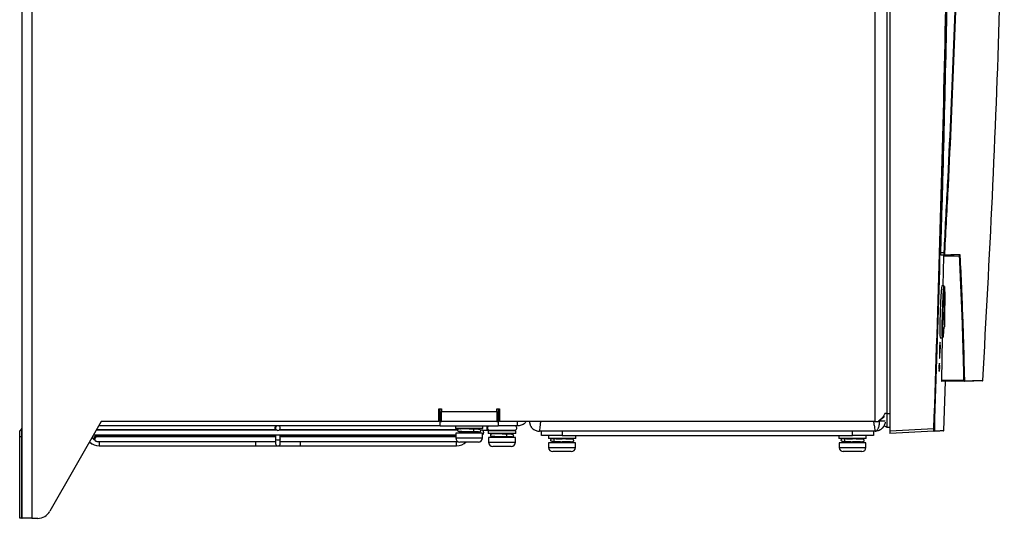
# Model space of a CAD drawing. Header units: millimetres. Extents: x 196 to 867, y -245 to 1107.
# Tile 32 of 79: x 367 to 486, y 218 to 278. Entities that reach past the tile are written whole.
import ezdxf

# ---------------------------------------------------------------- set-up
doc = ezdxf.new("R2010")
doc.units = ezdxf.units.MM

msp = doc.modelspace()

# ---------------------------------------------------------------- linework, layer by layer
at = {"color": 7, "linetype": 'Continuous', "lineweight": 25}
for p, q in [((367.28, 217.86), (367.28, 644.52)), ((368.48, 644.52), (368.48, 217.86)), ((470.08, 229.52), (470.08, 632.86)), ((471.83, 369.39), (471.83, 228.39)), ((471.47, 366.81), (471.47, 230.48)), ((477.98, 249.89), (478.38, 249.9)), ((478.43, 249.57), (477.99, 249.56)), ((478.28, 245.85), (478.33, 249.4)), ((478.32, 249.57), (478.53, 249.57)), ((480.24, 249.44), (478.33, 249.4)), ((478.39, 245.85), (478.11, 245.85)), ((478.41, 244.53), (478.41, 240.92)), ((477.92, 239.6), (478.2, 239.6)), ((478.12, 234.5), (478.2, 239.6)), ((477.84, 238.29), (477.81, 237.16)), ((477.84, 238.29), (477.86, 238.29)), ((477.86, 237.16), (477.9, 238.29)), ((477.75, 236.31), (477.73, 235.81)), ((477.79, 236.31), (477.75, 236.31)), ((477.82, 236.31), (477.79, 236.31)), ((477.81, 237.16), (477.86, 237.16)), ((477.87, 236.31), (477.82, 236.31)), ((477.85, 235.81), (477.87, 236.31)), ((477.73, 235.81), (477.78, 235.81)), ((477.81, 235.81), (477.73, 235.81)), ((477.81, 235.81), (477.85, 235.81)), ((478.12, 234.5), (480.77, 234.54)), ((480.79, 234.38), (478.12, 234.34)), ((478.34, 228.45), (478.54, 234.34)), ((417.48, 231.06), (417.81, 231.06)), ((417.48, 229.52), (417.48, 231.06)), ((417.65, 230.36), (417.65, 231.06)), ((417.65, 228.99), (417.65, 230.36)), ((417.81, 230.34), (417.65, 230.34)), ((417.81, 231.06), (417.81, 230.72)), ((417.81, 230.72), (424.48, 230.72)), ((417.81, 229.52), (417.81, 230.72)), ((424.48, 231.06), (424.81, 231.06)), ((424.48, 230.72), (424.48, 231.06)), ((424.48, 230.72), (424.48, 229.52)), ((424.65, 230.34), (424.48, 230.34)), ((424.65, 231.06), (424.65, 230.36)), ((424.65, 230.36), (424.65, 228.99)), ((424.81, 231.06), (424.81, 229.52)), ((376.81, 229.52), (370.63, 218.7)), ((417.65, 228.99), (376.51, 228.99)), ((417.48, 229.52), (376.81, 229.52)), ((417.65, 229.52), (417.81, 229.52)), ((417.65, 228.99), (424.65, 228.99)), ((424.48, 229.52), (417.81, 229.52)), ((419.5, 228.99), (419.5, 228.66)), ((422.8, 228.66), (422.8, 228.99)), ((424.48, 229.52), (424.65, 229.52)), ((426.96, 228.99), (424.65, 228.99)), ((470.08, 229.52), (424.81, 229.52)), ((470.08, 229.52), (470.42, 229.52)), ((470.61, 229.59), (470.49, 229.59)), ((470.75, 229.6), (470.51, 229.6)), ((470.61, 229.56), (470.61, 229.59)), ((470.61, 229.59), (470.75, 229.59)), ((471.28, 229.56), (470.61, 229.56)), ((470.75, 229.59), (470.75, 229.83)), ((367.24, 228.66), (367, 228.41)), ((367, 227.69), (367, 228.41)), ((367.24, 227.69), (367.24, 228.66)), ((375.9, 227.92), (419.53, 227.92)), ((398.02, 228.49), (376.22, 228.49)), ((397.83, 228.53), (376.25, 228.53)), ((397.74, 228.78), (397.74, 228.53)), ((397.74, 227.92), (397.74, 227.69)), ((397.83, 228.74), (397.83, 228.49)), ((397.83, 227.92), (397.83, 227.44)), ((419.8, 228.49), (398.3, 228.49)), ((398.4, 228.49), (398.4, 228.74)), ((419.81, 228.53), (398.4, 228.53)), ((398.4, 227.44), (398.4, 227.92)), ((422.8, 228.66), (419.5, 228.66)), ((419.53, 228.12), (419.53, 227.55)), ((422.76, 228.12), (419.53, 228.12)), ((420.27, 228.3), (420.27, 228.12)), ((420.91, 228.29), (421.15, 228.28)), ((421.54, 228.27), (421.17, 228.28)), ((421.62, 228.61), (421.18, 228.61)), ((422.02, 228.59), (422.02, 228.66)), ((422.02, 228.12), (422.02, 228.26)), ((422.65, 228.49), (422.59, 228.49)), ((422.76, 227.55), (422.76, 228.12)), ((422.78, 228.46), (423.31, 228.46)), ((423.31, 228.46), (423.64, 228.46)), ((423.45, 228.39), (423.45, 228.06)), ((423.46, 228.39), (423.45, 228.39)), ((423.46, 228.06), (423.45, 228.06)), ((423.46, 228.39), (423.46, 228.06)), ((426.76, 228.39), (423.46, 228.39)), ((426.76, 228.06), (423.46, 228.06)), ((423.64, 228.46), (426.61, 228.46)), ((424.23, 228.46), (424.23, 228.39)), ((424.24, 228.46), (424.24, 228.39)), ((425.59, 228.01), (425.14, 228.01)), ((425.99, 228.39), (425.99, 228.46)), ((425.99, 227.99), (425.99, 228.06)), ((426.76, 228.06), (426.76, 228.39)), ((470.08, 228.36), (429.61, 228.36)), ((429.85, 227.82), (429.85, 228.36)), ((432.35, 227.82), (429.85, 227.82)), ((430.7, 227.82), (430.7, 227.49)), ((432.35, 228.36), (432.35, 227.82)), ((432.35, 227.82), (467.35, 227.82)), ((434, 227.49), (434, 227.82)), ((465.7, 227.82), (465.7, 227.49)), ((467.35, 227.82), (467.35, 228.36)), ((469.85, 227.82), (467.35, 227.82)), ((469, 227.49), (469, 227.82)), ((469.85, 228.36), (469.85, 227.82)), ((471.47, 228.85), (471.83, 228.83)), ((471.83, 228.39), (477.15, 228.67)), ((477.15, 228.34), (471.83, 228.06)), ((367.24, 227.69), (367, 227.69)), ((367, 217.86), (367, 227.69)), ((367.28, 227.69), (367.24, 227.69)), ((367.24, 217.86), (367.24, 227.69)), ((375.72, 227.61), (375.72, 227.61)), ((397.74, 227.73), (376.21, 227.73)), ((397.83, 227.69), (376.31, 227.69)), ((376.31, 227.12), (397.83, 227.12)), ((376.59, 226.59), (395.39, 226.59)), ((397.83, 227.44), (397.83, 226.87)), ((419.53, 227.73), (398.4, 227.73)), ((419.53, 227.69), (398.4, 227.69)), ((398.4, 226.87), (398.4, 227.44)), ((398.4, 227.12), (419.77, 227.12)), ((400.84, 226.59), (419.64, 226.59)), ((422.18, 227.05), (420.03, 227.05)), ((422.26, 227.05), (422.18, 227.05)), ((423.49, 227.59), (423.49, 227.02)), ((423.5, 227.59), (423.49, 227.59)), ((423.5, 227.59), (423.5, 227.02)), ((426.73, 227.59), (423.5, 227.59)), ((424.23, 227.7), (424.23, 227.59)), ((424.24, 227.7), (424.24, 227.59)), ((424.87, 227.69), (425.11, 227.68)), ((425.51, 227.67), (425.13, 227.68)), ((425.99, 227.59), (425.99, 227.66)), ((426.73, 227.02), (426.73, 227.59)), ((434, 227.49), (430.7, 227.49)), ((430.73, 226.95), (430.73, 226.39)), ((433.96, 226.95), (430.73, 226.95)), ((431.47, 227.11), (431.47, 226.95)), ((432.35, 227.09), (432.35, 227.09)), ((433.22, 227.41), (433.22, 227.49)), ((433.22, 226.95), (433.22, 227.07)), ((433.96, 226.39), (433.96, 226.95)), ((469, 227.49), (465.7, 227.49)), ((465.73, 226.95), (465.73, 226.39)), ((468.96, 226.95), (465.73, 226.95)), ((466.47, 227.11), (466.47, 226.95)), ((467.35, 227.09), (467.35, 227.09)), ((468.22, 227.41), (468.22, 227.49)), ((468.22, 226.95), (468.22, 227.07)), ((468.96, 226.39), (468.96, 226.95)), ((424, 226.52), (423.99, 226.52)), ((426.15, 226.52), (424, 226.52)), ((426.23, 226.52), (426.15, 226.52)), ((432.35, 225.89), (431.23, 225.89)), ((433.46, 225.89), (432.35, 225.89)), ((467.35, 225.89), (466.23, 225.89)), ((468.46, 225.89), (467.35, 225.89)), ((367.24, 217.86), (367, 217.86)), ((367.24, 217.86), (367.28, 217.86)), ((368.48, 217.86), (367.28, 217.86)), ((368.48, 217.86), (369.18, 217.86))]:
    msp.add_line(p, q, dxfattribs=at)
at = {"color": 8, "linetype": 'Continuous', "lineweight": 25}
for p, q in [((417.65, 230.36), (417.48, 230.36)), ((424.81, 230.36), (424.65, 230.36)), ((471.47, 230.48), (471.83, 230.48)), ((423.31, 228.46), (423.31, 228.99)), ((426.96, 228.99), (426.96, 229.52)), ((470.46, 229.56), (470.61, 229.56)), ((422.36, 228.56), (422.36, 228.66)), ((375.72, 227.61), (375.72, 227.6)), ((376.59, 227.12), (376.59, 226.87)), ((376.59, 226.87), (376.59, 226.59)), ((419.53, 227.55), (422.64, 227.55)), ((419.64, 226.59), (419.64, 227.12)), ((422.64, 227.55), (422.76, 227.55)), ((423.49, 227.02), (423.5, 227.02)), ((423.5, 227.02), (426.61, 227.02)), ((426.61, 227.02), (426.73, 227.02)), ((430.73, 226.39), (432.35, 226.39)), ((432.35, 226.39), (433.96, 226.39)), ((465.73, 226.39), (467.35, 226.39)), ((467.35, 226.39), (468.96, 226.39))]:
    msp.add_line(p, q, dxfattribs=at)
at = {"color": 7, "linetype": 'Continuous', "lineweight": 25, "flags": 128}
for points in [[(478.41, 241.75), (478.44, 242.4), (478.46, 243.04), (478.48, 244.04), (478.49, 244.88), (478.48, 245.49), (478.45, 245.78), (478.42, 245.73), (478.37, 245.33), (478.32, 244.65), (478.27, 243.74), (478.24, 242.73), (478.24, 242.73)], [(471.27, 229.44), (471.26, 229.35), (471.17, 229.04), (471.13, 228.97), (470.93, 228.71), (470.93, 228.71), (470.93, 228.71)]]:
    msp.add_lwpolyline(points, dxfattribs=at)
at = {"color": 8, "linetype": 'Continuous', "lineweight": 25, "flags": 128}
msp.add_lwpolyline([(398.4, 227.44), (398.38, 227.38), (398.31, 227.32), (398.22, 227.29), (398.11, 227.28), (398.01, 227.29), (397.91, 227.32), (397.85, 227.38), (397.83, 227.44)], dxfattribs=at)
at = {"color": 7, "linetype": 'Continuous', "lineweight": 25}
for centre, radius, start, end in [((477.32, 230.23), 19.7, 86.7787, 86.9184), ((478.43, 249.62), 0.0494, 271.5783, 357.6665), ((480.19, 249.65), 0.0496, 271.3824, 357.4976), ((480.24, 249.49), 0.0529, 265.2185, 326.1457), ((478.15, 244.53), 0.267, 0, 32.9233), ((478.15, 240.92), 0.267, 292.7071, 0), ((480.78, 234.59), 0.0506, 263.1795, 327.2078), ((480.79, 234.43), 0.0497, 271.229, 356.8608), ((482.99, 234.47), 0.05, 271, 355.4175), ((398.02, 228.78), 0.283, 131.1937, 228.276), ((398.11, 228.74), 0.283, 118.0725, 61.9275), ((426.61, 228.74), 0.283, 270, 61.9275), ((367.15, 228.75), 0.133, 315, 0), ((422.65, 228.21), 0.283, 294.3157, 62.2458), ((476.92, 221.66), 7.01, 87.6981, 88.085), ((477.15, 228.39), 0.05, 273.0224, 358.0305), ((478.29, 228.45), 0.05, 273, 357.1899), ((376.5, 228.26), 1.64, 227.9637, 250.5593), ((376.59, 228.23), 1.64, 224.3337, 270), ((376.59, 228.23), 1.07, 215.5352, 239.2096), ((376.21, 227.44), 0.283, 90, 192.932), ((376.31, 227.41), 0.283, 90, 200.6249), ((398.11, 226.87), 0.283, 180, 0), ((420.03, 227.55), 0.5, 180, 270), ((419.64, 228.23), 1.64, 270, 314.1092), ((422.26, 227.55), 0.5, 270, 0), ((423.99, 227.02), 0.5, 180, 270), ((424, 227.02), 0.5, 180, 270), ((426.23, 227.02), 0.5, 270, 0), ((433.17, 227.36), 0.163, 14.9421, 52.2269), ((468.17, 227.36), 0.163, 14.9421, 52.2269), ((431.23, 226.39), 0.5, 180, 270), ((433.46, 226.39), 0.5, 270, 0), ((466.23, 226.39), 0.5, 180, 270), ((468.46, 226.39), 0.5, 270, 0), ((369.18, 219.52), 1.67, 270, 330.2551)]:
    msp.add_arc(centre, radius, start, end, dxfattribs=at)
at = {"color": 8, "linetype": 'Continuous', "lineweight": 25}
msp.add_arc((423.64, 228.74), 0.284, 118.5308, 269.0919, dxfattribs=at)
at = {"color": 7, "linetype": 'Continuous', "lineweight": 25}
for points, knots in [([(477.15, 228.67), (477.4, 236.17), (477.9, 251.17), (478.48, 273.68), (478.94, 296.18), (479.27, 319.64), (479.47, 344.04), (479.47, 360.94), (479.47, 369.39)], [0, 0, 0, 0, 0.159941, 0.319882, 0.479846, 0.639809, 0.819901, 1, 1, 1, 1]), ([(479.52, 369.39), (479.52, 360.94), (479.52, 344.04), (479.37, 326.32), (479.22, 313.76), (479, 296.47), (478.44, 267.28), (477.61, 241.39), (477.2, 228.67)], [0, 0, 0, 0, 0.180095, 0.360191, 0.377735, 0.447914, 0.728634, 1, 1, 1, 1]), ([(477.98, 249.89), (478.06, 252.46), (478.44, 265.72), (478.84, 282.88), (479.08, 297.47), (479.14, 301.35)], [0, 0, 0, 0, 0.149497, 0.773416, 1, 1, 1, 1]), ([(478.38, 249.9), (478.52, 252.57), (478.95, 260.59), (479.54, 273.96), (480.06, 288.44), (480.29, 297.57), (480.39, 301.35)], [0, 0, 0, 0, 0.155916, 0.467751, 0.779614, 1, 1, 1, 1]), ([(480.44, 301.35), (480.34, 297.57), (480.11, 288.44), (479.59, 273.96), (479, 260.59), (478.57, 252.57), (478.43, 249.9)], [0, 0, 0, 0, 0.220386, 0.532221, 0.844084, 1, 1, 1, 1]), ([(483.04, 234.47), (483.44, 241.84), (484.26, 256.74), (485.12, 279.03), (485.46, 293.96), (485.63, 301.35)], [0, 0, 0, 0, 0.3309485, 0.6685225, 1, 1, 1, 1]), ([(477.99, 249.56), (477.98, 249.56), (477.98, 249.57), (477.98, 249.63), (477.98, 249.71), (477.98, 249.81), (477.98, 249.87), (477.98, 249.89)], [0, 0, 0, 0, 0.21466, 0.429337, 0.64364, 0.857693, 1, 1, 1, 1]), ([(478.33, 249.4), (478.33, 249.43), (478.33, 249.49), (478.32, 249.55), (478.32, 249.56), (478.32, 249.57)], [0, 0, 0, 0, 0.327738, 0.655476, 1, 1, 1, 1]), ([(478.43, 249.57), (478.42, 249.57), (478.41, 249.58), (478.39, 249.64), (478.38, 249.72), (478.38, 249.82), (478.38, 249.88), (478.38, 249.9)], [0, 0, 0, 0, 0.219077, 0.438857, 0.65476, 0.865286, 1, 1, 1, 1]), ([(478.43, 249.9), (478.43, 249.88), (478.43, 249.83), (478.43, 249.75), (478.44, 249.67), (478.46, 249.62), (478.47, 249.62), (478.48, 249.61)], [0, 0, 0, 0, 0.134406, 0.3444015, 0.5600417, 0.780101, 1, 1, 1, 1]), ([(480.19, 249.6), (479.92, 249.59), (479.38, 249.58), (478.74, 249.57), (478.43, 249.57)], [0, 0, 0, 0, 0.499908, 1, 1, 1, 1]), ([(478.48, 249.61), (478.79, 249.62), (479.42, 249.63), (479.97, 249.64), (480.24, 249.65)], [0, 0, 0, 0, 0.5000931, 1, 1, 1, 1]), ([(480.24, 249.44), (480.23, 249.47), (480.23, 249.53), (480.21, 249.59), (480.2, 249.59), (480.19, 249.6)], [0, 0, 0, 0, 0.335608, 0.66757, 1, 1, 1, 1]), ([(480.24, 249.65), (480.25, 249.64), (480.26, 249.63), (480.28, 249.57), (480.28, 249.5), (480.29, 249.46)], [0, 0, 0, 0, 0.33182, 0.663805, 1, 1, 1, 1]), ([(480.77, 234.54), (480.71, 237.02), (480.59, 241.99), (480.35, 246.96), (480.24, 249.44)], [0, 0, 0, 0, 0.49977, 1, 1, 1, 1]), ([(480.29, 249.46), (480.4, 246.98), (480.55, 243.75), (480.72, 238.78), (480.78, 236.3), (480.82, 234.57)], [0, 0, 0, 0, 0.500229, 0.651336, 1, 1, 1, 1]), ([(478.11, 245.85), (478.11, 245.85), (478.1, 245.91), (478.07, 245.7), (478.02, 245.2), (477.97, 244.39), (477.93, 243.52), (477.91, 242.95), (477.9, 242.73)], [0, 0, 0, 0, 0.0059187, 0.2204503, 0.4352244, 0.650177, 0.865158, 1, 1, 1, 1]), ([(478.19, 242.73), (478.2, 243.08), (478.22, 243.78), (478.27, 244.72), (478.32, 245.42), (478.36, 245.81), (478.38, 245.81), (478.39, 245.81)], [0, 0, 0, 0, 0.214865, 0.429524, 0.644536, 0.859637, 1, 1, 1, 1]), ([(478.33, 244.13), (478.34, 244.31), (478.36, 244.68), (478.4, 244.97), (478.43, 245.02), (478.45, 244.81), (478.45, 244.36), (478.45, 243.74), (478.44, 243.06), (478.42, 242.61), (478.41, 242.43)], [0, 0, 0, 0, 0.127773, 0.257278, 0.386819, 0.516048, 0.645513, 0.774807, 0.904467, 1, 1, 1, 1]), ([(478.4, 244.62), (478.4, 244.66), (478.39, 244.77), (478.39, 244.8), (478.39, 244.83)], [0, 0, 0, 0, 0.345357, 1, 1, 1, 1]), ([(478.25, 240.59), (478.25, 240.7), (478.24, 240.92), (478.24, 241.51), (478.25, 242.23), (478.27, 243), (478.3, 243.66), (478.32, 244), (478.33, 244.13)], [0, 0, 0, 0, 0.177577, 0.35516, 0.53276, 0.710382, 0.888255, 1, 1, 1, 1]), ([(477.9, 242.73), (477.89, 242.37), (477.87, 241.67), (477.86, 240.74), (477.87, 240.04), (477.89, 239.64), (477.91, 239.64), (477.92, 239.64)], [0, 0, 0, 0, 0.214599, 0.429204, 0.643694, 0.85817, 1, 1, 1, 1]), ([(478.2, 239.64), (478.19, 239.64), (478.17, 239.64), (478.15, 240.04), (478.15, 240.74), (478.16, 241.68), (478.18, 242.38), (478.19, 242.73)], [0, 0, 0, 0, 0.142004, 0.3567765, 0.5713315, 0.7857464, 1, 1, 1, 1]), ([(478.24, 242.73), (478.23, 242.38), (478.21, 241.69), (478.2, 240.77), (478.2, 240.07), (478.23, 239.67), (478.26, 239.61), (478.31, 239.92), (478.34, 240.34), (478.36, 240.7), (478.37, 240.78)], [0, 0, 0, 0, 0.1374684, 0.27504, 0.4127023, 0.5505063, 0.6884416, 0.8264446, 0.9644257, 1, 1, 1, 1]), ([(478.32, 240.72), (478.31, 240.68), (478.3, 240.5), (478.27, 240.42), (478.26, 240.53), (478.25, 240.59)], [0, 0, 0, 0, 0.1560481, 0.5780135, 1, 1, 1, 1]), ([(478.25, 240.63), (478.25, 240.63), (478.26, 240.63), (478.26, 240.66), (478.26, 240.68)], [0, 0, 0, 0, 0.3946812, 1, 1, 1, 1]), ([(477.9, 238.29), (477.9, 238.38), (477.91, 238.56), (477.91, 238.81), (477.91, 238.99), (477.9, 239.1), (477.9, 239.11), (477.88, 239.03), (477.87, 238.87), (477.86, 238.65), (477.85, 238.44), (477.84, 238.32), (477.84, 238.29)], [0, 0, 0, 0, 0.107274, 0.214551, 0.321764, 0.428957, 0.536207, 0.643569, 0.751049, 0.858598, 0.966139, 1, 1, 1, 1]), ([(477.86, 238.29), (477.86, 238.34), (477.86, 238.42), (477.87, 238.52), (477.87, 238.6), (477.88, 238.67), (477.88, 238.71), (477.89, 238.73), (477.89, 238.72), (477.89, 238.69), (477.89, 238.61), (477.89, 238.49), (477.89, 238.38), (477.89, 238.32), (477.89, 238.29)], [0, 0, 0, 0, 0.107086, 0.17422, 0.250272, 0.329709, 0.397922, 0.500269, 0.565709, 0.629266, 0.750197, 0.871663, 0.93504, 1, 1, 1, 1]), ([(477.82, 236.31), (477.82, 236.36), (477.82, 236.45), (477.82, 236.53), (477.82, 236.57), (477.81, 236.55), (477.8, 236.47), (477.8, 236.38), (477.79, 236.32), (477.79, 236.31)], [0, 0, 0, 0, 0.160785, 0.32157, 0.482383, 0.643336, 0.804473, 0.965759, 1, 1, 1, 1]), ([(477.78, 235.81), (477.78, 235.76), (477.77, 235.67), (477.78, 235.59), (477.78, 235.55), (477.78, 235.56), (477.78, 235.56)], [0, 0, 0, 0, 0.321827, 0.643653, 0.965542, 1, 1, 1, 1]), ([(477.79, 235.58), (477.79, 235.6), (477.8, 235.65), (477.8, 235.74), (477.81, 235.8), (477.81, 235.81)], [0, 0, 0, 0, 0.451807, 0.904019, 1, 1, 1, 1]), ([(478.12, 234.34), (478.12, 234.34), (478.12, 234.35), (478.12, 234.4), (478.12, 234.46), (478.12, 234.5)], [0, 0, 0, 0, 0.328021, 0.656053, 1, 1, 1, 1]), ([(480.79, 234.38), (480.79, 234.39), (480.78, 234.39), (480.77, 234.45), (480.77, 234.51), (480.77, 234.54)], [0, 0, 0, 0, 0.329389, 0.6593, 1, 1, 1, 1]), ([(482.99, 234.42), (482.96, 234.42), (482.92, 234.42), (482.49, 234.41), (481.83, 234.4), (481.14, 234.39), (480.79, 234.38)], [0, 0, 0, 0, 0.24281, 0.494453, 0.747227, 1, 1, 1, 1]), ([(480.82, 234.57), (480.82, 234.54), (480.82, 234.49), (480.83, 234.44), (480.84, 234.43), (480.84, 234.43)], [0, 0, 0, 0, 0.340349, 0.670232, 1, 1, 1, 1]), ([(480.84, 234.43), (481.19, 234.43), (481.87, 234.45), (482.54, 234.46), (482.96, 234.47), (483.01, 234.47), (483.03, 234.47)], [0, 0, 0, 0, 0.2516399, 0.5032808, 0.7560584, 1, 1, 1, 1]), ([(483.04, 234.47), (483.04, 234.47), (483.04, 234.47), (483.04, 234.47), (483.03, 234.47)], [0, 0, 0, 0, 0.2, 1, 1, 1, 1]), ([(470.42, 229.52), (470.54, 229.62), (470.78, 229.82), (471.05, 230.12), (471.2, 230.34), (471.23, 230.45), (471.23, 230.47)], [0, 0, 0, 0, 0.318418, 0.636837, 0.955255, 1, 1, 1, 1]), ([(470.75, 229.83), (470.81, 229.85), (470.94, 229.89), (471.1, 230.01), (471.16, 230.12), (471.2, 230.17)], [0, 0, 0, 0, 0.301558, 0.600729, 1, 1, 1, 1]), ([(428.03, 229.52), (427.98, 229.46), (427.81, 229.24), (427.44, 229.05), (427.12, 228.99), (426.97, 228.99), (426.96, 228.99)], [0, 0, 0, 0, 0.163134, 0.598397, 0.99738, 1, 1, 1, 1]), ([(428.41, 229.56), (428.41, 229.46), (428.43, 229.37), (428.46, 229.23), (428.47, 229.19), (428.5, 229.1), (428.52, 229.06), (428.56, 228.98), (428.58, 228.94), (428.63, 228.87), (428.65, 228.84), (428.73, 228.75), (428.78, 228.69), (428.96, 228.54), (429.08, 228.47), (429.28, 228.4), (429.35, 228.39), (429.45, 228.37), (429.48, 228.36), (429.55, 228.36), (429.58, 228.36), (429.61, 228.36)], [0, 0, 0, 0, 0.125, 0.125, 0.1875, 0.1875, 0.25, 0.25, 0.3125, 0.3125, 0.375, 0.375, 0.5, 0.5, 0.75, 0.75, 0.875, 0.875, 0.9375, 0.9375, 1, 1, 1, 1]), ([(470.08, 228.36), (470.15, 228.36), (470.21, 228.38), (470.31, 228.47), (470.34, 228.5), (470.4, 228.59), (470.42, 228.63), (470.47, 228.74), (470.5, 228.8), (470.54, 228.93), (470.56, 229), (470.58, 229.15), (470.6, 229.23), (470.61, 229.39), (470.61, 229.47), (470.61, 229.56)], [0, 0, 0, 0, 0.25, 0.25, 0.375, 0.375, 0.5, 0.5, 0.625, 0.625, 0.75, 0.75, 0.875, 0.875, 1, 1, 1, 1]), ([(471.47, 228.85), (471.45, 228.85), (471.4, 228.86), (471.29, 228.92), (471.22, 228.99), (471.16, 229.04)], [0, 0, 0, 0, 0.165204, 0.436186, 1, 1, 1, 1]), ([(419.95, 228.63), (419.9, 228.62), (419.83, 228.62), (419.78, 228.58), (419.74, 228.49), (419.75, 228.43), (419.79, 228.37), (419.88, 228.34), (420.1, 228.31), (420.44, 228.3), (420.74, 228.29), (420.87, 228.29), (420.91, 228.29)], [0, 0, 0, 0, 0.1108495, 0.1711139, 0.2122195, 0.2566339, 0.3071291, 0.4312926, 0.604318, 0.8279538, 0.9589094, 1, 1, 1, 1]), ([(420.91, 228.29), (420.83, 228.29), (420.6, 228.29), (420.25, 228.3), (419.98, 228.31), (419.89, 228.32), (419.94, 228.32), (420.02, 228.32), (420.02, 228.32)], [0, 0, 0, 0, 0.111633, 0.326588, 0.548422, 0.770255, 0.985211, 1, 1, 1, 1]), ([(420.3, 228.64), (420.26, 228.64), (420.19, 228.64), (420.15, 228.65), (420.16, 228.64), (420.16, 228.64)], [0, 0, 0, 0, 0.488276, 0.992142, 1, 1, 1, 1]), ([(421.15, 228.62), (421.07, 228.62), (420.92, 228.62), (420.7, 228.62), (420.51, 228.63), (420.37, 228.63), (420.31, 228.64), (420.3, 228.64)], [0, 0, 0, 0, 0.216171, 0.440879, 0.664436, 0.87361, 1, 1, 1, 1]), ([(422.07, 228.26), (422.01, 228.26), (421.89, 228.27), (421.66, 228.27), (421.54, 228.27)], [0, 0, 0, 0, 0.465781, 1, 1, 1, 1]), ([(421.62, 228.61), (421.63, 228.61), (421.63, 228.61), (421.65, 228.6), (421.65, 228.59), (421.67, 228.56), (421.67, 228.54), (421.68, 228.5), (421.68, 228.47), (421.68, 228.41), (421.68, 228.39), (421.67, 228.34), (421.67, 228.32), (421.65, 228.29), (421.65, 228.29), (421.63, 228.28), (421.63, 228.27), (421.62, 228.27)], [0, 0, 0, 0, 0.125, 0.125, 0.25, 0.25, 0.375, 0.375, 0.5, 0.5, 0.625, 0.625, 0.75, 0.75, 0.875, 0.875, 1, 1, 1, 1]), ([(422.14, 228.24), (422.2, 228.24), (422.33, 228.24), (422.41, 228.25), (422.47, 228.27), (422.49, 228.29), (422.51, 228.31), (422.52, 228.33), (422.54, 228.35), (422.55, 228.38), (422.55, 228.42), (422.54, 228.46), (422.53, 228.48), (422.53, 228.49), (422.52, 228.51), (422.47, 228.57), (422.37, 228.57), (422.13, 228.59), (421.88, 228.6), (421.72, 228.6), (421.63, 228.61)], [0, 0, 0, 0, 0.127296, 0.253799, 0.300293, 0.310649, 0.321089, 0.332175, 0.344435, 0.35824, 0.372367, 0.392747, 0.399091, 0.40225, 0.405855, 0.426287, 0.622291, 0.78883, 0.888956, 1, 1, 1, 1]), ([(422.07, 228.26), (422.1, 228.26), (422.14, 228.25), (422.14, 228.25), (422.13, 228.26)], [0, 0, 0, 0, 0.609396, 1, 1, 1, 1]), ([(422.78, 228.46), (422.78, 228.46), (422.78, 228.46), (422.77, 228.46), (422.75, 228.47), (422.72, 228.48), (422.68, 228.49), (422.65, 228.49), (422.64, 228.49)], [0, 0, 0, 0, 0.0561, 0.256117, 0.454837, 0.649681, 0.844243, 1, 1, 1, 1]), ([(423.9, 228.03), (423.86, 228.02), (423.79, 228.02), (423.73, 227.98), (423.7, 227.89), (423.71, 227.83), (423.75, 227.77), (423.82, 227.74), (423.92, 227.73), (423.98, 227.72)], [0, 0, 0, 0, 0.204733, 0.316054, 0.392313, 0.474057, 0.566088, 0.790138, 1, 1, 1, 1]), ([(423.91, 228.03), (423.87, 228.02), (423.8, 228.02), (423.74, 227.98), (423.71, 227.89), (423.72, 227.83), (423.76, 227.77), (423.85, 227.74), (424.07, 227.71), (424.41, 227.7), (424.7, 227.69), (424.84, 227.69), (424.87, 227.69)], [0, 0, 0, 0, 0.110872, 0.171149, 0.212266, 0.256687, 0.307181, 0.431321, 0.604331, 0.827968, 0.95893, 1, 1, 1, 1]), ([(423.97, 228.04), (423.97, 228.04), (423.87, 228.04), (423.84, 228.05), (423.92, 228.05), (423.97, 228.06)], [0, 0, 0, 0, 0.0277805, 0.5138896, 1, 1, 1, 1]), ([(424.26, 228.04), (424.23, 228.04), (424.15, 228.04), (424.12, 228.05), (424.13, 228.04), (424.13, 228.04)], [0, 0, 0, 0, 0.488306, 0.992204, 1, 1, 1, 1]), ([(425.11, 228.02), (425.04, 228.02), (424.89, 228.02), (424.67, 228.02), (424.48, 228.03), (424.33, 228.03), (424.28, 228.04), (424.26, 228.04)], [0, 0, 0, 0, 0.216163, 0.440863, 0.664418, 0.873597, 1, 1, 1, 1]), ([(425.59, 228.01), (425.59, 228.01), (425.6, 228.01), (425.61, 228), (425.62, 227.99), (425.63, 227.96), (425.64, 227.94), (425.65, 227.9), (425.65, 227.87), (425.65, 227.81), (425.65, 227.79), (425.64, 227.74), (425.63, 227.72), (425.62, 227.69), (425.61, 227.69), (425.6, 227.68), (425.59, 227.67), (425.59, 227.67)], [0, 0, 0, 0, 0.125, 0.125, 0.25, 0.25, 0.375, 0.375, 0.5, 0.5, 0.625, 0.625, 0.75, 0.75, 0.875, 0.875, 1, 1, 1, 1]), ([(425.98, 227.63), (426, 227.63), (426.13, 227.64), (426.28, 227.64), (426.38, 227.65), (426.43, 227.67), (426.46, 227.69), (426.47, 227.71), (426.49, 227.73), (426.5, 227.75), (426.51, 227.78), (426.52, 227.82), (426.51, 227.86), (426.5, 227.88), (426.5, 227.89), (426.49, 227.91), (426.44, 227.97), (426.34, 227.97), (426.1, 227.99), (425.85, 228), (425.68, 228), (425.6, 228.01)], [0, 0, 0, 0, 0.031068, 0.189662, 0.3071, 0.35025, 0.35986, 0.36955, 0.379843, 0.391225, 0.404043, 0.417161, 0.436084, 0.441975, 0.444908, 0.448256, 0.467228, 0.649244, 0.803899, 0.89688, 1, 1, 1, 1]), ([(470.75, 228.56), (470.71, 228.54), (470.68, 228.52), (470.61, 228.48), (470.58, 228.46), (470.54, 228.45)], [0, 0, 0, 0, 0.5, 0.5, 1, 1, 1, 1]), ([(470.93, 228.71), (470.9, 228.68), (470.87, 228.65), (470.81, 228.6), (470.78, 228.58), (470.75, 228.56)], [0, 0, 0, 0, 0.5, 0.5, 1, 1, 1, 1]), ([(471.83, 228.39), (471.83, 228.37), (471.83, 228.32), (471.83, 228.24), (471.83, 228.15), (471.83, 228.09), (471.83, 228.06), (471.83, 228.06), (471.83, 228.06)], [0, 0, 0, 0, 0.130465, 0.257458, 0.5, 0.742526, 0.869524, 1, 1, 1, 1]), ([(477.15, 228.34), (477.15, 228.34), (477.15, 228.34), (477.15, 228.38), (477.15, 228.46), (477.15, 228.56), (477.15, 228.63), (477.15, 228.67)], [0, 0, 0, 0, 0.1450877, 0.3581425, 0.5715599, 0.7858601, 1, 1, 1, 1]), ([(478.29, 228.4), (478.28, 228.4), (478.26, 228.4), (478.04, 228.38), (477.69, 228.37), (477.33, 228.35), (477.15, 228.34)], [0, 0, 0, 0, 0.241448, 0.494308, 0.74714, 1, 1, 1, 1]), ([(477.2, 228.67), (477.2, 228.64), (477.2, 228.57), (477.2, 228.49), (477.2, 228.43), (477.2, 228.39), (477.2, 228.39), (477.2, 228.39)], [0, 0, 0, 0, 0.214197, 0.4284367, 0.6417722, 0.8548277, 1, 1, 1, 1]), ([(477.2, 228.39), (477.38, 228.4), (477.74, 228.41), (478.09, 228.43), (478.31, 228.44), (478.33, 228.45), (478.34, 228.45)], [0, 0, 0, 0, 0.252832, 0.505692, 0.758524, 1, 1, 1, 1]), ([(376.04, 227.31), (376.04, 227.31), (376.04, 227.31), (376.05, 227.3), (376.06, 227.27), (376.08, 227.23), (376.13, 227.19), (376.18, 227.15), (376.25, 227.13), (376.3, 227.13), (376.32, 227.12)], [0, 0, 0, 0, 0.021384, 0.148963, 0.27666, 0.406458, 0.54342, 0.692298, 0.851641, 1, 1, 1, 1]), ([(395.39, 226.59), (395.78, 226.59), (396.36, 226.59), (397.03, 226.6), (397.45, 226.6), (397.77, 226.6), (398.01, 226.6), (398.05, 226.6), (398.06, 226.6)], [0, 0, 0, 0, 0.322503, 0.468379, 0.608519, 0.747446, 0.890075, 1, 1, 1, 1]), ([(398.17, 226.6), (398.18, 226.6), (398.22, 226.6), (398.46, 226.6), (398.78, 226.6), (399.2, 226.6), (399.87, 226.59), (400.44, 226.59), (400.84, 226.59)], [0, 0, 0, 0, 0.109925, 0.252554, 0.391481, 0.531621, 0.677497, 1, 1, 1, 1]), ([(398.22, 226.61), (398.26, 226.63), (398.31, 226.66), (398.34, 226.71), (398.36, 226.73)], [0, 0, 0, 0, 0.604846, 1, 1, 1, 1]), ([(424.87, 227.69), (424.79, 227.69), (424.56, 227.69), (424.22, 227.7), (423.94, 227.71), (423.86, 227.72), (423.9, 227.72), (423.97, 227.72), (423.98, 227.72)], [0, 0, 0, 0, 0.113038, 0.330663, 0.555251, 0.779839, 0.997464, 1, 1, 1, 1]), ([(426.04, 227.66), (425.98, 227.66), (425.86, 227.67), (425.63, 227.67), (425.51, 227.67)], [0, 0, 0, 0, 0.465791, 1, 1, 1, 1]), ([(426.04, 227.66), (426.06, 227.66), (426.11, 227.65), (426.1, 227.65), (426.1, 227.66)], [0, 0, 0, 0, 0.609387, 1, 1, 1, 1]), ([(431.46, 227.47), (431.39, 227.47), (431.25, 227.46), (431.13, 227.45), (431.04, 227.44), (430.98, 227.38), (430.96, 227.34), (430.94, 227.29), (430.96, 227.23), (431.03, 227.17), (431.18, 227.13), (431.35, 227.12), (431.44, 227.11)], [0, 0, 0, 0, 0.126016, 0.2766475, 0.3842162, 0.4261159, 0.4486334, 0.4787404, 0.5631737, 0.6796966, 0.8260814, 1, 1, 1, 1]), ([(430.96, 227.24), (430.98, 227.22), (431.03, 227.17), (431.18, 227.13), (431.35, 227.12), (431.44, 227.11)], [0, 0, 0, 0, 0.266749, 0.601859, 1, 1, 1, 1]), ([(430.96, 227.24), (430.98, 227.22), (431.03, 227.17), (431.18, 227.13), (431.35, 227.12), (431.44, 227.11)], [0, 0, 0, 0, 0.266749, 0.601859, 1, 1, 1, 1]), ([(430.96, 227.24), (430.98, 227.22), (431.03, 227.17), (431.18, 227.13), (431.35, 227.12), (431.44, 227.11)], [0, 0, 0, 0, 0.2667487, 0.6018586, 1, 1, 1, 1]), ([(431.48, 227.44), (431.37, 227.44), (431.17, 227.45), (431.08, 227.46), (431.18, 227.47), (431.39, 227.47), (431.58, 227.48), (431.64, 227.48)], [0, 0, 0, 0, 0.226602, 0.453203, 0.679802, 0.906399, 1, 1, 1, 1]), ([(431.62, 227.44), (431.55, 227.44), (431.41, 227.45), (431.34, 227.45), (431.35, 227.45), (431.35, 227.45)], [0, 0, 0, 0, 0.504501, 0.915136, 1, 1, 1, 1]), ([(431.48, 227.44), (431.47, 227.44), (431.45, 227.44), (431.43, 227.43), (431.42, 227.42), (431.39, 227.39), (431.38, 227.38), (431.36, 227.33), (431.36, 227.3), (431.36, 227.25), (431.36, 227.22), (431.38, 227.17), (431.39, 227.15), (431.42, 227.13), (431.43, 227.12), (431.45, 227.11), (431.47, 227.11), (431.48, 227.11)], [0, 0, 0, 0, 0.125, 0.125, 0.25, 0.25, 0.375, 0.375, 0.5, 0.5, 0.625, 0.625, 0.75, 0.75, 0.875, 0.875, 1, 1, 1, 1]), ([(431.48, 227.11), (431.58, 227.1), (431.72, 227.1), (432.02, 227.1), (432.19, 227.09), (432.35, 227.09)], [0, 0, 0, 0, 0.5, 0.5, 1, 1, 1, 1]), ([(431.62, 227.44), (431.71, 227.44), (431.83, 227.44), (432.08, 227.43), (432.22, 227.43), (432.35, 227.42)], [0, 0, 0, 0, 0.5, 0.5, 1, 1, 1, 1]), ([(433.24, 227.04), (433.34, 227.05), (433.51, 227.05), (433.63, 227.07), (433.68, 227.09), (433.71, 227.12), (433.72, 227.13), (433.73, 227.15), (433.74, 227.17), (433.75, 227.21), (433.75, 227.25), (433.74, 227.28), (433.73, 227.31), (433.71, 227.33), (433.65, 227.38), (433.59, 227.39), (433.47, 227.4), (433.23, 227.41), (432.9, 227.41), (432.6, 227.42), (432.43, 227.42), (432.35, 227.42)], [0, 0, 0, 0, 0.13753, 0.237804, 0.299741, 0.309377, 0.316933, 0.320077, 0.32886, 0.345193, 0.355535, 0.365836, 0.375068, 0.383418, 0.398631, 0.470454, 0.573328, 0.702738, 0.845053, 0.921075, 1, 1, 1, 1]), ([(432.35, 227.09), (432.42, 227.09), (432.57, 227.09), (432.79, 227.08), (432.98, 227.08), (433.13, 227.07), (433.18, 227.07), (433.2, 227.07)], [0, 0, 0, 0, 0.2168188, 0.4422173, 0.6664842, 0.8763648, 1, 1, 1, 1]), ([(433.2, 227.07), (433.24, 227.07), (433.31, 227.07), (433.35, 227.06), (433.34, 227.06), (433.34, 227.06)], [0, 0, 0, 0, 0.492251, 0.992229, 1, 1, 1, 1]), ([(466.46, 227.47), (466.39, 227.47), (466.25, 227.46), (466.13, 227.45), (466.04, 227.44), (465.98, 227.38), (465.96, 227.34), (465.94, 227.29), (465.96, 227.23), (466.03, 227.17), (466.18, 227.13), (466.35, 227.12), (466.44, 227.11)], [0, 0, 0, 0, 0.126016, 0.276647, 0.384216, 0.426116, 0.448633, 0.47874, 0.563174, 0.679697, 0.826081, 1, 1, 1, 1]), ([(465.97, 227.37), (465.97, 227.36), (465.96, 227.34), (465.94, 227.29), (465.96, 227.23), (466.03, 227.17), (466.18, 227.13), (466.35, 227.12), (466.44, 227.11)], [0, 0, 0, 0, 0.039237, 0.091699, 0.238825, 0.441867, 0.696945, 1, 1, 1, 1]), ([(465.95, 227.31), (465.95, 227.29), (465.95, 227.23), (466.03, 227.17), (466.18, 227.13), (466.35, 227.12), (466.44, 227.11)], [0, 0, 0, 0, 0.1619794, 0.3855203, 0.6663493, 1, 1, 1, 1]), ([(465.96, 227.24), (465.98, 227.22), (466.03, 227.17), (466.18, 227.13), (466.35, 227.12), (466.44, 227.11)], [0, 0, 0, 0, 0.266749, 0.601859, 1, 1, 1, 1]), ([(466.48, 227.44), (466.37, 227.44), (466.17, 227.45), (466.08, 227.46), (466.18, 227.47), (466.39, 227.47), (466.58, 227.48), (466.64, 227.48)], [0, 0, 0, 0, 0.226602, 0.453203, 0.679802, 0.906399, 1, 1, 1, 1]), ([(466.62, 227.44), (466.55, 227.44), (466.41, 227.45), (466.34, 227.45), (466.35, 227.45), (466.35, 227.45)], [0, 0, 0, 0, 0.504501, 0.915136, 1, 1, 1, 1]), ([(466.48, 227.44), (466.47, 227.44), (466.45, 227.44), (466.43, 227.43), (466.42, 227.42), (466.39, 227.39), (466.38, 227.38), (466.36, 227.33), (466.36, 227.3), (466.36, 227.25), (466.36, 227.22), (466.38, 227.17), (466.39, 227.15), (466.42, 227.13), (466.43, 227.12), (466.45, 227.11), (466.47, 227.11), (466.48, 227.11)], [0, 0, 0, 0, 0.125, 0.125, 0.25, 0.25, 0.375, 0.375, 0.5, 0.5, 0.625, 0.625, 0.75, 0.75, 0.875, 0.875, 1, 1, 1, 1]), ([(466.48, 227.11), (466.58, 227.1), (466.72, 227.1), (467.02, 227.1), (467.19, 227.09), (467.35, 227.09)], [0, 0, 0, 0, 0.5, 0.5, 1, 1, 1, 1]), ([(466.62, 227.44), (466.71, 227.44), (466.83, 227.44), (467.08, 227.43), (467.22, 227.43), (467.35, 227.42)], [0, 0, 0, 0, 0.5, 0.5, 1, 1, 1, 1]), ([(468.29, 227.04), (468.37, 227.05), (468.52, 227.05), (468.63, 227.07), (468.68, 227.09), (468.71, 227.12), (468.72, 227.13), (468.73, 227.15), (468.74, 227.17), (468.75, 227.21), (468.75, 227.25), (468.74, 227.28), (468.73, 227.31), (468.71, 227.33), (468.65, 227.38), (468.59, 227.39), (468.47, 227.4), (468.23, 227.41), (467.9, 227.41), (467.6, 227.42), (467.43, 227.42), (467.35, 227.42)], [0, 0, 0, 0, 0.113486, 0.216555, 0.280219, 0.290124, 0.297891, 0.301122, 0.31015, 0.326938, 0.337568, 0.348157, 0.357646, 0.366229, 0.381866, 0.455692, 0.561434, 0.694451, 0.840733, 0.918874, 1, 1, 1, 1]), ([(467.35, 227.09), (467.42, 227.09), (467.57, 227.09), (467.79, 227.08), (467.98, 227.08), (468.13, 227.07), (468.18, 227.07), (468.2, 227.07)], [0, 0, 0, 0, 0.21682, 0.442219, 0.666486, 0.876367, 1, 1, 1, 1]), ([(468.2, 227.07), (468.24, 227.07), (468.31, 227.07), (468.35, 227.06), (468.34, 227.06), (468.34, 227.06)], [0, 0, 0, 0, 0.492257, 0.992234, 1, 1, 1, 1])]:
    msp.add_open_spline(points, degree=3, knots=knots, dxfattribs=at)
at = {"color": 8, "linetype": 'Continuous', "lineweight": 25}
for points, knots in [([(471.47, 230.48), (471.45, 230.48), (471.4, 230.48), (471.32, 230.48), (471.26, 230.48), (471.23, 230.48)], [0, 0, 0, 0, 0.215434, 0.568809, 1, 1, 1, 1]), ([(419.96, 228.64), (419.94, 228.65), (419.88, 228.65), (419.96, 228.65), (420.01, 228.66)], [0, 0, 0, 0, 0.333333, 1, 1, 1, 1]), ([(421.18, 228.61), (421.17, 228.62), (421, 228.62), (420.66, 228.62), (420.25, 228.63), (419.98, 228.64), (419.87, 228.65), (419.96, 228.65), (420.01, 228.66)], [0, 0, 0, 0, 0.012199, 0.209763, 0.407324, 0.604883, 0.802441, 1, 1, 1, 1]), ([(420.19, 228.64), (420.16, 228.64), (420.09, 228.65), (420.15, 228.65), (420.2, 228.66), (420.2, 228.66)], [0, 0, 0, 0, 0.491199, 0.993983, 1, 1, 1, 1]), ([(421.17, 228.61), (421.16, 228.62), (421.09, 228.62), (420.94, 228.62), (420.69, 228.63), (420.44, 228.63), (420.33, 228.64), (420.3, 228.64)], [0, 0, 0, 0, 0.015514, 0.211645, 0.406474, 0.780161, 1, 1, 1, 1]), ([(421.62, 228.27), (421.47, 228.28), (421.23, 228.28), (420.99, 228.28), (420.91, 228.29), (420.91, 228.29)], [0, 0, 0, 0, 0.658171, 0.998681, 1, 1, 1, 1]), ([(422.22, 228.24), (422.24, 228.24), (422.36, 228.24), (422.4, 228.25), (422.33, 228.26), (422.18, 228.26), (421.98, 228.27), (421.76, 228.27), (421.62, 228.27)], [0, 0, 0, 0, 0.058324, 0.295774, 0.525861, 0.64582, 0.766581, 1, 1, 1, 1]), ([(421.85, 228.23), (421.86, 228.23), (421.98, 228.23), (422.12, 228.24), (422.2, 228.25), (422.17, 228.25), (422.08, 228.26), (422.07, 228.26)], [0, 0, 0, 0, 0.019529, 0.332971, 0.646411, 0.959849, 1, 1, 1, 1]), ([(425.13, 228.01), (425.13, 228.02), (425.06, 228.02), (424.91, 228.02), (424.66, 228.03), (424.37, 228.03), (424.14, 228.04), (424.06, 228.05), (424.11, 228.05), (424.16, 228.06), (424.16, 228.06)], [0, 0, 0, 0, 0.008103, 0.109739, 0.2107, 0.404347, 0.604191, 0.804036, 0.997683, 1, 1, 1, 1]), ([(395.39, 227.12), (395.39, 227.11), (395.39, 227.07), (395.39, 226.98), (395.39, 226.87), (395.39, 226.76), (395.39, 226.67), (395.39, 226.6), (395.39, 226.59), (395.39, 226.59)], [0, 0, 0, 0, 0.111795, 0.259829, 0.407863, 0.555897, 0.703932, 0.851966, 1, 1, 1, 1]), ([(400.84, 226.59), (400.84, 226.59), (400.84, 226.6), (400.84, 226.67), (400.84, 226.76), (400.84, 226.87), (400.84, 226.98), (400.84, 227.07), (400.84, 227.11), (400.84, 227.12)], [0, 0, 0, 0, 0.148053, 0.296106, 0.444159, 0.592213, 0.740266, 0.888319, 1, 1, 1, 1]), ([(425.59, 227.67), (425.43, 227.68), (425.2, 227.68), (424.95, 227.68), (424.87, 227.69), (424.87, 227.69)], [0, 0, 0, 0, 0.658207, 0.998736, 1, 1, 1, 1]), ([(425.51, 227.62), (425.63, 227.63), (425.86, 227.63), (426.09, 227.64), (426.16, 227.65), (426.13, 227.65), (426.05, 227.66), (426.04, 227.66)], [0, 0, 0, 0, 0.242247, 0.484492, 0.726735, 0.968977, 1, 1, 1, 1]), ([(426.19, 227.64), (426.21, 227.64), (426.33, 227.64), (426.37, 227.65), (426.3, 227.66), (426.15, 227.66), (425.94, 227.67), (425.73, 227.67), (425.59, 227.67)], [0, 0, 0, 0, 0.058296, 0.295753, 0.525847, 0.64581, 0.766574, 1, 1, 1, 1]), ([(431.62, 227.44), (431.54, 227.44), (431.41, 227.45), (431.33, 227.45), (431.31, 227.46), (431.38, 227.47), (431.51, 227.47), (431.63, 227.47), (431.63, 227.47)], [0, 0, 0, 0, 0.245525, 0.37255, 0.498732, 0.740753, 0.99052, 1, 1, 1, 1]), ([(432.35, 227.42), (432.19, 227.43), (432.03, 227.43), (431.73, 227.43), (431.59, 227.44), (431.48, 227.44)], [0, 0, 0, 0, 0.5, 0.5, 1, 1, 1, 1]), ([(433.07, 227.04), (433.16, 227.04), (433.33, 227.05), (433.4, 227.06), (433.32, 227.07), (433.09, 227.07), (432.75, 227.08), (432.48, 227.09), (432.35, 227.09), (432.35, 227.09)], [0, 0, 0, 0, 0.166644, 0.333288, 0.499932, 0.666573, 0.833213, 0.999853, 1, 1, 1, 1]), ([(432.35, 227.09), (432.41, 227.09), (432.47, 227.09), (432.59, 227.09), (432.65, 227.09), (432.82, 227.08), (432.93, 227.08), (433.13, 227.08), (433.22, 227.07), (433.38, 227.07), (433.44, 227.07), (433.51, 227.06), (433.53, 227.06), (433.56, 227.06), (433.57, 227.06), (433.59, 227.06), (433.58, 227.06), (433.53, 227.05), (433.49, 227.05), (433.37, 227.04), (433.3, 227.04), (433.22, 227.04)], [0, 0, 0, 0, 0.0625, 0.0625, 0.125, 0.125, 0.25, 0.25, 0.375, 0.375, 0.5, 0.5, 0.5625, 0.5625, 0.625, 0.625, 0.75, 0.75, 0.875, 0.875, 1, 1, 1, 1]), ([(433.22, 227.04), (433.32, 227.04), (433.48, 227.05), (433.56, 227.05), (433.6, 227.06), (433.56, 227.06), (433.54, 227.06)], [0, 0, 0, 0, 0.4076634, 0.6185707, 0.8280779, 1, 1, 1, 1]), ([(433.22, 227.04), (433.32, 227.04), (433.48, 227.05), (433.56, 227.05), (433.6, 227.06), (433.56, 227.06), (433.54, 227.06)], [0, 0, 0, 0, 0.4076634, 0.6185707, 0.8280779, 1, 1, 1, 1]), ([(433.22, 227.04), (433.32, 227.04), (433.48, 227.05), (433.56, 227.05), (433.6, 227.06), (433.56, 227.06), (433.54, 227.06)], [0, 0, 0, 0, 0.4076634, 0.6185707, 0.8280779, 1, 1, 1, 1]), ([(466.62, 227.44), (466.54, 227.44), (466.41, 227.45), (466.33, 227.45), (466.31, 227.46), (466.38, 227.47), (466.51, 227.47), (466.63, 227.47), (466.63, 227.47)], [0, 0, 0, 0, 0.2455251, 0.3725504, 0.4987322, 0.7407528, 0.9905197, 1, 1, 1, 1]), ([(467.35, 227.42), (467.19, 227.43), (467.03, 227.43), (466.73, 227.43), (466.59, 227.44), (466.48, 227.44)], [0, 0, 0, 0, 0.5, 0.5, 1, 1, 1, 1]), ([(468.23, 227.07), (468.19, 227.07), (468.07, 227.07), (467.75, 227.08), (467.48, 227.09), (467.35, 227.09), (467.35, 227.09)], [0, 0, 0, 0, 0.263393, 0.631535, 0.999675, 1, 1, 1, 1]), ([(467.35, 227.09), (467.41, 227.09), (467.47, 227.09), (467.59, 227.09), (467.65, 227.09), (467.82, 227.08), (467.93, 227.08), (468.13, 227.08), (468.22, 227.07), (468.38, 227.07), (468.44, 227.07), (468.51, 227.06), (468.53, 227.06), (468.56, 227.06), (468.57, 227.06), (468.59, 227.06), (468.58, 227.06), (468.53, 227.05), (468.49, 227.05), (468.37, 227.04), (468.3, 227.04), (468.22, 227.04)], [0, 0, 0, 0, 0.0625, 0.0625, 0.125, 0.125, 0.25, 0.25, 0.375, 0.375, 0.5, 0.5, 0.5625, 0.5625, 0.625, 0.625, 0.75, 0.75, 0.875, 0.875, 1, 1, 1, 1]), ([(468.07, 227.04), (468.16, 227.04), (468.33, 227.05), (468.41, 227.06), (468.34, 227.06), (468.3, 227.06)], [0, 0, 0, 0, 0.3398617, 0.6797238, 1, 1, 1, 1]), ([(468.22, 227.04), (468.32, 227.04), (468.48, 227.05), (468.56, 227.05), (468.6, 227.06), (468.56, 227.06), (468.54, 227.06)], [0, 0, 0, 0, 0.407663, 0.618571, 0.828078, 1, 1, 1, 1]), ([(468.22, 227.04), (468.32, 227.04), (468.48, 227.05), (468.56, 227.05), (468.6, 227.06), (468.56, 227.06), (468.54, 227.06)], [0, 0, 0, 0, 0.407663, 0.618571, 0.828078, 1, 1, 1, 1]), ([(468.22, 227.04), (468.32, 227.04), (468.48, 227.05), (468.56, 227.05), (468.6, 227.06), (468.56, 227.06), (468.54, 227.06)], [0, 0, 0, 0, 0.4076634, 0.6185707, 0.8280779, 1, 1, 1, 1])]:
    msp.add_open_spline(points, degree=3, knots=knots, dxfattribs=at)
at = {"color": 7, "linetype": 'Continuous', "lineweight": 25}
for points in [[(471.47, 230.48), (471.47, 230.26), (471.47, 229.84), (471.47, 229.3), (471.47, 228.92), (471.47, 228.87), (471.47, 228.85)], [(429.7, 228.71), (429.71, 228.82), (429.73, 228.95), (429.74, 229.1)], [(429.74, 229.1), (429.75, 229.24), (429.77, 229.4), (429.78, 229.56)], [(469.96, 229.1), (469.94, 229.24), (469.93, 229.4), (469.91, 229.56)], [(469.96, 229.1), (469.97, 228.95), (469.98, 228.82), (470, 228.71)], [(429.66, 228.45), (429.64, 228.39), (429.63, 228.36), (429.61, 228.36)], [(429.66, 228.45), (429.67, 228.51), (429.68, 228.6), (429.7, 228.71)], [(470, 228.71), (470.01, 228.6), (470.03, 228.51), (470.04, 228.45)], [(470.04, 228.45), (470.05, 228.39), (470.07, 228.36), (470.08, 228.36)], [(470.32, 228.38), (470.24, 228.36), (470.16, 228.36), (470.08, 228.36)], [(470.54, 228.45), (470.47, 228.42), (470.39, 228.4), (470.32, 228.38)]]:
    msp.add_open_spline(points, degree=3, dxfattribs=at)

doc.saveas('drawing.dxf')
